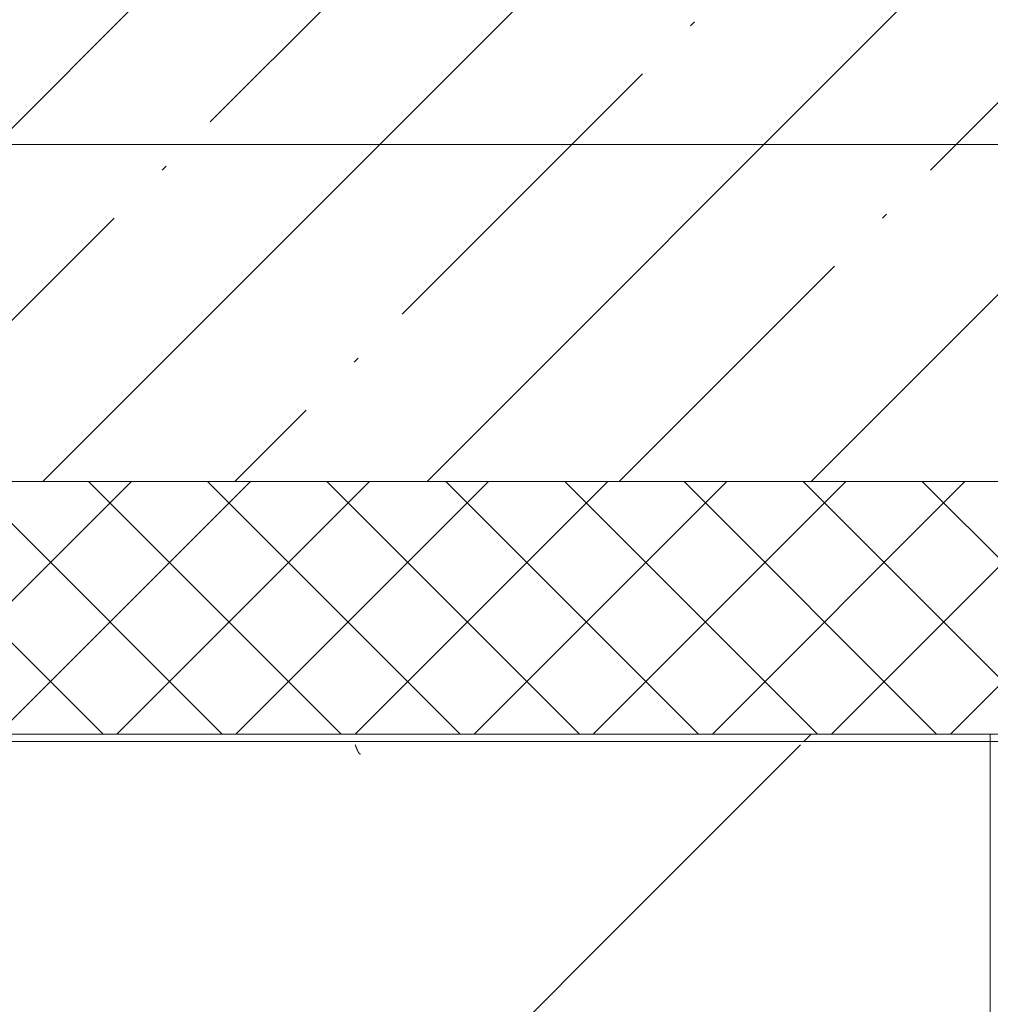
# Model space of a CAD drawing. Header units: millimetres. Extents: x -5460 to 47962, y 30005 to 103451.
# Tile 107 of 192: x 30281 to 30858, y 41846 to 42430. Entities that reach past the tile are written whole.
import ezdxf
from ezdxf import colors
from ezdxf.entities.mleader import LeaderData, LeaderLine
from ezdxf.math import Vec2, Vec3

# ---------------------------------------------------------------- set-up
doc = ezdxf.new("R2010")
doc.units = ezdxf.units.MM
doc.linetypes.add('4_ Штрихпунктир_ 10 х 2 мм', pattern=[1400, 1000, -200, 0, -200])
for name, color, linetype, lineweight in [('A-WALL-____-MCUT', 7, 'Continuous', 9), ('A-WALL-____-PATT', 7, 'Continuous', 9), ('I-WALL-____-MCUT', 7, 'Continuous', 9), ('M-EQPM-____-OTLN', 7, 'Continuous', 9), ('S-GRID-____-OTLN', 7, 'Continuous', 9), ('ДЕВИ', 7, 'Continuous', 0)]:
    doc.layers.add(name, color=color, linetype=linetype, lineweight=lineweight)
doc.styles.add('ДЕВИ', font='CS_Gost2304.shx', dxfattribs={"width": 0.8})
pattern_1 = [(45, (28880, 40625), (0, 1000), [50, -1364.214]), (45, (28880, 40125), (0, 1000), [50, -1364.214]), (45, (29380, 40125), (0, 1000), [50, -1364.214]), (45, (29594.64, 40839.64), (0, 1000), [403.55, -1010.664]), (45, (29594.64, 40339.64), (0, 1000), [403.55, -1010.664]), (45, (29094.64, 40839.64), (0, 1000), [403.55, -1010.664]), (45, (29094.64, 40339.64), (0, 1000), [453.55, -960.664])]

# ---------------------------------------------------------------- blocks, each defined once
blk = doc.blocks.new('Наметкина 10_РД_АР_К1_отсоединено_rvt-1-ВКК_01_К1_З_ЭОМ_кабель_')
at = {"layer": 'A-WALL-____-PATT', "lineweight": 5, "true_color": 0xaaaaaa}
h = blk.add_hatch(dxfattribs=at)
h.set_pattern_fill('FP_5', color=253, style=0, pattern_type=2)
h.set_pattern_definition([(45, (0, 0), (-114.04925, 114.04925), []), (45, (114.05, 0), (-114.04925, 114.04925), [201.613, -40.323, 3.353, -36.97])])
h.paths.add_polyline_path([(35100, 41275), (35100, 41575), (26950, 41575), (26950, 41275), (34828.68, 41275)])
at = {"layer": 'I-WALL-____-MCUT', "color": 253, "lineweight": 5, "true_color": 0xaaaaaa}
blk.add_line((26950, 41275), (28900, 41275), dxfattribs=at)
blk = doc.blocks.new('ПР_Низ пояс - Тип 1-V415-ВКК_01_К1_З_ЭОМ_кабель_')
at = {"layer": 'M-EQPM-____-OTLN', "color": 253, "true_color": 0xaaaaaa}
for p, q in [((2400, 588), (2400, 6.26)), ((2400, 6.26), (2400, 4.26)), ((2380, 4.26), (2400, 4.26)), ((2380, 0), (2400, 0)), ((2400, 4.26), (2400, 0))]:
    blk.add_line(p, q, dxfattribs=at)
blk = doc.blocks.new('FP_423-ВКК_01_К1_З_ЭОМ_кабель_')
at = {"layer": 'M-EQPM-____-OTLN', "color": 7, "true_color": 0xffffff}
for p, q in [((1373.96, 11.77), (1374.01, 11.76)), ((1374.01, 11.76), (1374.06, 11.76)), ((1374.06, 11.76), (1374.11, 11.74)), ((1374.11, 11.74), (1374.16, 11.73)), ((1374.16, 11.73), (1374.21, 11.71)), ((1374.21, 11.71), (1374.26, 11.69)), ((1374.26, 11.69), (1374.3, 11.66)), ((1374.3, 11.66), (1374.35, 11.64)), ((1374.35, 11.64), (1374.4, 11.61)), ((1374.4, 11.61), (1374.45, 11.57)), ((1374.45, 11.57), (1374.5, 11.53)), ((1374.5, 11.53), (1374.55, 11.49)), ((1374.55, 11.49), (1374.6, 11.45)), ((1374.6, 11.45), (1374.65, 11.4)), ((1374.65, 11.4), (1374.7, 11.35)), ((1374.7, 11.35), (1374.75, 11.3)), ((1374.75, 11.3), (1374.8, 11.24)), ((1374.8, 11.24), (1374.84, 11.18)), ((1374.84, 11.18), (1374.89, 11.12)), ((1374.89, 11.12), (1374.94, 11.05)), ((1374.94, 11.05), (1374.99, 10.99)), ((1374.99, 10.99), (1375.04, 10.91)), ((1375.04, 10.91), (1375.09, 10.84)), ((1375.09, 10.84), (1375.14, 10.76)), ((1375.14, 10.76), (1375.19, 10.69)), ((1375.19, 10.69), (1375.24, 10.6)), ((1375.24, 10.6), (1375.29, 10.52)), ((1375.29, 10.52), (1375.34, 10.43)), ((1375.34, 10.43), (1375.38, 10.34)), ((1375.38, 10.34), (1375.43, 10.25)), ((1375.43, 10.25), (1375.48, 10.16)), ((1375.48, 10.16), (1375.53, 10.06)), ((1375.53, 10.06), (1375.58, 9.96)), ((1375.58, 9.96), (1375.63, 9.86)), ((1375.63, 9.86), (1375.68, 9.75)), ((1375.68, 9.75), (1375.73, 9.65)), ((1375.73, 9.65), (1375.78, 9.54)), ((1375.78, 9.54), (1375.83, 9.43)), ((1375.83, 9.43), (1375.88, 9.32)), ((1375.88, 9.32), (1375.92, 9.21)), ((1375.92, 9.21), (1375.97, 9.09)), ((1375.97, 9.09), (1376.02, 8.97)), ((1376.02, 8.97), (1376.07, 8.86)), ((1376.07, 8.86), (1376.12, 8.74)), ((1376.12, 8.74), (1376.17, 8.61)), ((1376.17, 8.61), (1376.22, 8.49)), ((1376.22, 8.49), (1376.27, 8.37)), ((1376.27, 8.37), (1376.32, 8.24)), ((1376.32, 8.24), (1376.37, 8.11)), ((1376.37, 8.11), (1376.42, 7.99)), ((1376.42, 7.99), (1376.46, 7.86)), ((1376.46, 7.86), (1376.51, 7.73)), ((1376.51, 7.73), (1376.56, 7.6)), ((1376.56, 7.6), (1376.61, 7.46)), ((1376.61, 7.46), (1376.66, 7.33)), ((1376.66, 7.33), (1376.71, 7.2)), ((1376.71, 7.2), (1376.76, 7.07)), ((1376.76, 7.07), (1376.81, 6.93)), ((1376.81, 6.93), (1376.86, 6.8)), ((1376.86, 6.8), (1376.91, 6.66)), ((1376.91, 6.66), (1376.96, 6.53)), ((1376.96, 6.53), (1377, 6.39)), ((1377, 6.39), (1377.05, 6.26))]:
    blk.add_line(p, q, dxfattribs=at)
blk = doc.blocks.new('ПР_Низ пояс - Тип 1-V421-ВКК_01_К1_З_ЭОМ_кабель_')
at = {"layer": 'M-EQPM-____-OTLN', "true_color": 0xffffff}
h = blk.add_hatch(dxfattribs=at)
h.set_pattern_fill('FP_132', style=0, pattern_type=2)
h.set_pattern_definition(pattern_1)
h.paths.add_polyline_path([(1533.99, 588), (1000, 588), (1000, 6.26), (2400, 6.26), (2400, 588), (1700.21, 588)])
h = blk.add_hatch(dxfattribs=at)
h.set_pattern_fill('FP_132', style=0, pattern_type=2)
h.set_pattern_definition(pattern_1)
h.paths.add_polyline_path([(1035.32, 4.26), (1000, 4.26), (1000, 0), (2400, 0), (2400, 4.26), (1700.21, 4.26)])
at = {"layer": 'M-EQPM-____-OTLN', "color": 253, "true_color": 0xaaaaaa}
for p, q in [((1000, 6.26), (1000, 588)), ((1000, 4.26), (1000, 6.26)), ((1000, 0), (1000, 4.26)), ((1000, 4.26), (2400, 4.26)), ((1000, 0), (2400, 0))]:
    blk.add_line(p, q, dxfattribs=at)
blk.add_blockref('FP_423-ВКК_01_К1_З_ЭОМ_кабель_', (0, 0), dxfattribs=at)
blk = doc.blocks.new('Наметкина 10_РД_АРФ_К1_R21_rvt-1-ВКК_01_К1_З_ЭОМ_кабель_')
at = {"layer": 'A-WALL-____-PATT', "true_color": 0xaaaaaa}
h = blk.add_hatch(dxfattribs=at)
h.set_pattern_fill('FP_24', color=253, style=0, pattern_type=2)
h.set_pattern_definition([(45, (0, 0), (-35.35534, 35.35534), []), (135, (0, 0), (-35.35534, -35.35534), [])])
h.paths.add_polyline_path([(7950, 41125), (13850, 41125.02), (13850, 41275), (14150, 41275), (13880, 41245), (13866.67, 41125.02), (22539.57, 41125.06), (22539.56, 41275.06), (7950, 41275), (7950, 41214.32)])
h.paths.add_polyline_path([(23759.57, 41125.07), (28900, 41125.09), (28900, 41275), (29200, 41275), (29200, 41125.09), (35250, 41125.12), (35250, 41275.12), (23759.56, 41275.07), (23759.57, 41214.32)])
at = {"layer": 'A-WALL-____-MCUT', "color": 253, "true_color": 0xaaaaaa}
for p, q in [((28900, 41275.09), (23759.56, 41275.07)), ((23759.57, 41125.07), (28900, 41125.09))]:
    blk.add_line(p, q, dxfattribs=at)
at = {"layer": 'M-EQPM-____-OTLN', "color": 253, "lineweight": 9, "true_color": 0xaaaaaa, "rotation": 180}
for name, p in [('ПР_Низ пояс - Тип 1-V421-ВКК_01_К1_З_ЭОМ_кабель_', (29880, 41125)), ('ПР_Низ пояс - Тип 1-V415-ВКК_01_К1_З_ЭОМ_кабель_', (31280, 41125))]:
    blk.add_blockref(name, p, dxfattribs=at)

msp = doc.modelspace()

# ---------------------------------------------------------------- linework, layer by layer
at = {"layer": 'S-GRID-____-OTLN', "color": 253, "linetype": '4_ Штрихпунктир_ 10 х 2 мм', "true_color": 0xaaaaaa}
msp.add_line((39539.56, 42356.21), (-2215.26, 42356.21), dxfattribs=at)

# ---------------------------------------------------------------- block references
at = {"lineweight": 5}
for name in ['Наметкина 10_РД_АРФ_К1_R21_rvt-1-ВКК_01_К1_З_ЭОМ_кабель_', 'Наметкина 10_РД_АР_К1_отсоединено_rvt-1-ВКК_01_К1_З_ЭОМ_кабель_']:
    msp.add_blockref(name, (1977.65, 881.21), dxfattribs=at)

# ---------------------------------------------------------------- leaders
at = {"layer": 'ДЕВИ', "color": 7}
ml = msp.add_multileader_mtext('Standard', dxfattribs=at)
ml.set_content('{\\C7;ГК1.12\\PЭлектроподогрев трубы\\PДЕВИ Pipeguard-25   L=5м, 125 Вт. 230 В.^JУчасток 12.}', color=5, style='ДЕВИ')
ml.set_leader_properties()
ml.build(insert=Vec2(0, 0))
ml.multileader.update_dxf_attribs({"text_left_attachment_type": 5, "text_right_attachment_type": 5, "dogleg_length": 1, "arrow_head_size": 50})
ctx = ml.context
ctx.base_point, ctx.char_height, ctx.arrow_head_size, ctx.landing_gap_size, ctx.plane_origin = Vec3(31789.43, 39928.45), 200, 50, 0, Vec3(45203.91, 45358.89)
ctx.left_attachment, ctx.right_attachment = 5, 5
notes = []
notes.append((ctx, [(0, (1, 1, 0), (31788.43, 39928.45), (1, 0), 1, [(0, [(31040.59, 42338.83)], 0, [])])]))
ctx.mtext.insert, ctx.mtext.width, ctx.mtext.flow_direction = Vec3(31789.43, 41225.28), 5879.0295, 5
for ctx, leaders in notes:
    for number, flags, end, landing, length, lines in leaders:
        leader = LeaderData()
        leader.index, (leader.has_last_leader_line, leader.has_dogleg_vector, leader.attachment_direction) = number, flags
        leader.last_leader_point, leader.dogleg_vector, leader.dogleg_length = Vec3(end), Vec3(landing), length
        for number, points, colour, breaks in lines:
            line = LeaderLine()
            line.index, line.vertices, line.color, line.breaks = number, Vec3.list(points), colors.encode_raw_color(colour), breaks
            leader.lines.append(line)
        ctx.leaders.append(leader)

doc.saveas('drawing.dxf')
